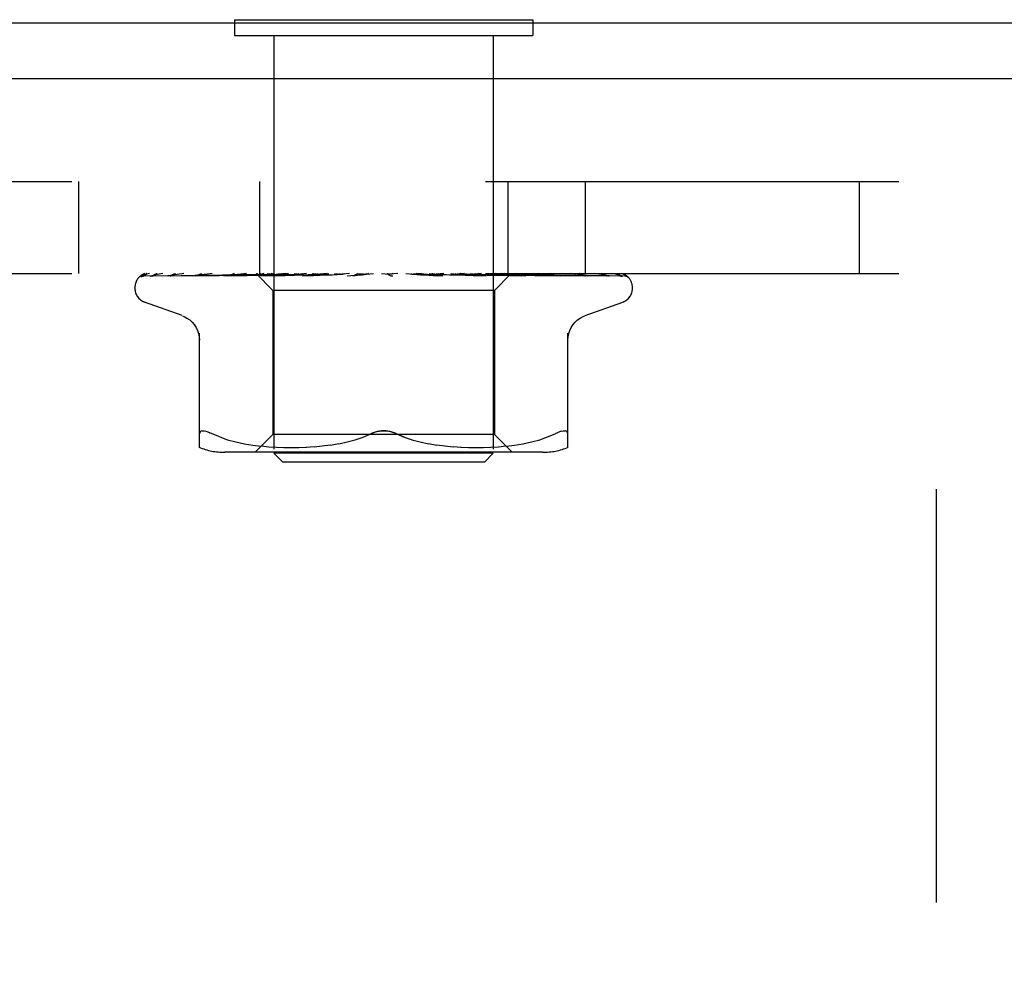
# Model space of a CAD drawing. Header units: inches. Extents: x 0 to 85, y 0 to 55.
# Tile 12 of 55: x 8.3 to 9.4, y 34.5 to 35.6. Entities that reach past the tile are written whole.
import ezdxf

# ---------------------------------------------------------------- set-up
doc = ezdxf.new("R2010")
doc.units = ezdxf.units.IN
doc.header["$LTSCALE"] = 4.675
doc.header["$MEASUREMENT"] = 0
doc.linetypes.add('HIDDEN', pattern=[0.2, 0.1, -0.1])
doc.layers.get('0').update_dxf_attribs({"linetype": 'CONTINUOUS'})
doc.layers.add('DEFAULT_2', color=8, linetype='HIDDEN')

msp = doc.modelspace()

# ---------------------------------------------------------------- linework, layer by layer
at = {"color": 7, "linetype": 'Continuous'}
for p, q in [((8.525936, 35.557227), (8.525936, 35.553227)), ((8.525936, 35.557227), (8.862936, 35.557227)), ((8.862936, 35.557227), (8.862936, 35.553227))]:
    msp.add_line(p, q, dxfattribs=at)
at = {"color": 3, "linetype": 'Continuous'}
for p, q in [((12.039436, 35.553227), (2.561436, 35.553227)), ((12.039436, 35.490227), (2.587436, 35.490227))]:
    msp.add_line(p, q, dxfattribs=at)
at = {"layer": 'DEFAULT_2', "color": 8, "linetype": 'HIDDEN'}
for p, q in [((8.525936, 35.553227), (8.525936, 35.539227)), ((8.862936, 35.553227), (8.862936, 35.539227)), ((8.525936, 35.539227), (8.862936, 35.539227)), ((8.570436, 35.539227), (8.570436, 35.067227)), ((8.818436, 35.539227), (8.818436, 35.067227)), ((5.069436, 35.374227), (9.319436, 35.374227)), ((8.349336, 35.374227), (8.349336, 35.270227)), ((8.553936, 35.374227), (8.553936, 35.270227)), ((8.834936, 35.374227), (8.834936, 35.270227)), ((8.922136, 35.374227), (8.922136, 35.270227)), ((9.232136, 35.374227), (9.232136, 35.270227)), ((9.319436, 33.624227), (9.319436, 35.374227)), ((5.069436, 35.270227), (9.319436, 35.270227)), ((8.422805, 35.267584), (8.445368, 35.267915)), ((8.423404, 35.267584), (8.469346, 35.268258)), ((8.433806, 35.267584), (8.477871, 35.268258)), ((8.450748, 35.267584), (8.492384, 35.268258)), ((8.453635, 35.267584), (8.473472, 35.267915)), ((8.468963, 35.268258), (8.533671, 35.269186)), ((8.477871, 35.268258), (8.539606, 35.269186)), ((8.478192, 35.267579), (8.478286, 35.267585)), ((8.478281, 35.267584), (8.496405, 35.267915)), ((8.482178, 35.267584), (8.535264, 35.268585)), ((8.492384, 35.268258), (8.532072, 35.268893)), ((8.500535, 35.270227), (8.494874, 35.269607)), ((8.496405, 35.267915), (8.55065, 35.268893)), ((8.513641, 35.267584), (8.600356, 35.269441)), ((8.513776, 35.267594), (8.513646, 35.267585)), ((8.518408, 35.267585), (8.562234, 35.268585)), ((8.533135, 35.269615), (8.525055, 35.268795)), ((8.533022, 35.268893), (8.567065, 35.26944)), ((8.539427, 35.270227), (8.533135, 35.269615)), ((8.533552, 35.269185), (8.551596, 35.26944)), ((8.533671, 35.269186), (8.551648, 35.26944)), ((8.535264, 35.268585), (8.581876, 35.269441)), ((8.539255, 35.269186), (8.556867, 35.26944)), ((8.550185, 35.270227), (8.569186, 35.251226)), ((8.55065, 35.268893), (8.581539, 35.269441)), ((8.551649, 35.26944), (8.551573, 35.269463)), ((8.551597, 35.26944), (8.551624, 35.269463)), ((8.555558, 35.267586), (8.622595, 35.269442)), ((8.555813, 35.267602), (8.555562, 35.267586)), ((8.563797, 35.26837), (8.555819, 35.267602)), ((8.556867, 35.26944), (8.556685, 35.269463)), ((8.556714, 35.26944), (8.556837, 35.269463)), ((8.561027, 35.267586), (8.583167, 35.26826)), ((8.562234, 35.268585), (8.600769, 35.269441)), ((8.572804, 35.269217), (8.563797, 35.26837)), ((8.567065, 35.26944), (8.566776, 35.269463)), ((8.566816, 35.26944), (8.567023, 35.269463)), ((8.583896, 35.270227), (8.572804, 35.269217)), ((8.575619, 35.270227), (8.581481, 35.269463)), ((8.581876, 35.26944), (8.581481, 35.269463)), ((8.58154, 35.26944), (8.581814, 35.269463)), ((8.586932, 35.270227), (8.581814, 35.269463)), ((8.583167, 35.26826), (8.604391, 35.268895)), ((8.593246, 35.270227), (8.600269, 35.269463)), ((8.60077, 35.269441), (8.600269, 35.269463)), ((8.600356, 35.269442), (8.600675, 35.269463)), ((8.607078, 35.270227), (8.600675, 35.269463)), ((8.602808, 35.267606), (8.602543, 35.267589)), ((8.602548, 35.267589), (8.647482, 35.269445)), ((8.602836, 35.267608), (8.616623, 35.268844)), ((8.604391, 35.268895), (8.623073, 35.269442)), ((8.60854, 35.26759), (8.622585, 35.268265)), ((8.614531, 35.270227), (8.62246, 35.269463)), ((8.616623, 35.268844), (8.62239, 35.269355)), ((8.62239, 35.269355), (8.625338, 35.269615)), ((8.622701, 35.269446), (8.62246, 35.269463)), ((8.622585, 35.268265), (8.636094, 35.268899)), ((8.622595, 35.269442), (8.622925, 35.269463)), ((8.623073, 35.269442), (8.622701, 35.269446)), ((8.630381, 35.270227), (8.622925, 35.269463)), ((8.625338, 35.269615), (8.62954, 35.269983)), ((8.62954, 35.269983), (8.632348, 35.270227)), ((8.636094, 35.268899), (8.64802, 35.269446)), ((8.638704, 35.270227), (8.647252, 35.269463)), ((8.647482, 35.269444), (8.64776, 35.269463)), ((8.655999, 35.270227), (8.64776, 35.269463)), ((8.653069, 35.267608), (8.683006, 35.270227)), ((8.659539, 35.267633), (8.664938, 35.268301)), ((8.664891, 35.270227), (8.67375, 35.269463)), ((8.664938, 35.268301), (8.670225, 35.268933)), ((8.670225, 35.268933), (8.674966, 35.269478)), ((8.692146, 35.270227), (8.700995, 35.269463)), ((8.697965, 35.270227), (8.698341, 35.270032)), ((8.699766, 35.269443), (8.699645, 35.269553)), ((8.699737, 35.269464), (8.699775, 35.269435)), ((8.69985, 35.269367), (8.699766, 35.269443)), ((8.699898, 35.269324), (8.69985, 35.269367)), ((8.700012, 35.269225), (8.699951, 35.269278)), ((8.700716, 35.268687), (8.700731, 35.268677)), ((8.710427, 35.270227), (8.701532, 35.269463)), ((8.719483, 35.270227), (8.728004, 35.269463)), ((8.727621, 35.269452), (8.735988, 35.268906)), ((8.7282, 35.269449), (8.728004, 35.269463)), ((8.7282, 35.269449), (8.761421, 35.267593)), ((8.737269, 35.270227), (8.728526, 35.269463)), ((8.761223, 35.267608), (8.731362, 35.270227)), ((8.735988, 35.268906), (8.745435, 35.268272)), ((8.745435, 35.268272), (8.755219, 35.267598)), ((8.745916, 35.270227), (8.753799, 35.269463)), ((8.753607, 35.269443), (8.754288, 35.269463)), ((8.753607, 35.269443), (8.768981, 35.268897)), ((8.754114, 35.269443), (8.753799, 35.269463)), ((8.754114, 35.269443), (8.810355, 35.267587)), ((8.762564, 35.270227), (8.754288, 35.269463)), ((8.761432, 35.267593), (8.761231, 35.267607)), ((8.768981, 35.268897), (8.786427, 35.268262)), ((8.770488, 35.270227), (8.777448, 35.269463)), ((8.777331, 35.269441), (8.777886, 35.269463)), ((8.777331, 35.269442), (8.811285, 35.268586)), ((8.777778, 35.269441), (8.777448, 35.269463)), ((8.777778, 35.269441), (8.855004, 35.267585)), ((8.785396, 35.270227), (8.777886, 35.269463)), ((8.788014, 35.26962), (8.781145, 35.270227)), ((8.786427, 35.268262), (8.804603, 35.267587)), ((8.801789, 35.268372), (8.788014, 35.26962)), ((8.792311, 35.270227), (8.798098, 35.269463)), ((8.798021, 35.26944), (8.798469, 35.269463)), ((8.798021, 35.269441), (8.840789, 35.268585)), ((8.798397, 35.26944), (8.798098, 35.269463)), ((8.798398, 35.269441), (8.82693, 35.268893)), ((8.80494, 35.270227), (8.798469, 35.269463)), ((8.810076, 35.267604), (8.801789, 35.268372)), ((8.810364, 35.267587), (8.810081, 35.267604)), ((8.810596, 35.270227), (8.812859, 35.269843)), ((8.812859, 35.269843), (8.815, 35.269463)), ((8.814949, 35.26944), (8.815291, 35.269463)), ((8.814949, 35.269441), (8.864984, 35.268584)), ((8.815243, 35.26944), (8.815001, 35.269463)), ((8.815243, 35.26944), (8.848209, 35.268893)), ((8.837927, 35.269467), (8.819686, 35.251226)), ((8.82751, 35.26944), (8.827746, 35.269463)), ((8.82751, 35.26944), (8.86392, 35.268893)), ((8.827712, 35.26944), (8.827546, 35.269463)), ((8.83435, 35.269617), (8.827812, 35.270227)), ((8.842836, 35.268798), (8.83435, 35.269617)), ((8.835253, 35.26944), (8.835382, 35.269463)), ((8.835254, 35.26944), (8.853189, 35.269185)), ((8.835356, 35.26944), (8.83528, 35.269463)), ((8.838649, 35.270227), (8.8379, 35.26944)), ((8.8379, 35.26944), (8.837907, 35.269446)), ((8.837901, 35.26944), (8.876596, 35.268893)), ((8.837907, 35.269446), (8.837924, 35.269463)), ((8.840789, 35.268585), (8.889465, 35.267584)), ((8.844176, 35.269186), (8.863149, 35.268893)), ((8.854999, 35.267585), (8.854796, 35.267599)), ((8.86392, 35.268893), (8.884119, 35.268584)), ((8.864984, 35.268584), (8.921998, 35.267584)), ((8.876596, 35.268893), (8.944391, 35.267915)), ((8.884119, 35.268584), (8.948636, 35.267584)), ((8.89377, 35.267589), (8.88713, 35.268358)), ((8.893812, 35.267585), (8.893779, 35.267588)), ((8.894199, 35.268584), (8.91627, 35.268258)), ((8.91627, 35.268258), (8.961478, 35.267584)), ((8.921999, 35.267585), (8.922229, 35.267567)), ((8.9254, 35.267584), (8.925512, 35.26758)), ((8.925512, 35.26758), (8.925657, 35.267566)), ((8.971172, 35.265909), (8.971117, 35.265962)), ((8.413186, 35.25373), (8.413186, 35.25456)), ((8.569186, 35.251226), (8.569186, 35.088203)), ((8.819686, 35.251226), (8.569186, 35.251226)), ((8.819686, 35.251226), (8.819686, 35.088203)), ((8.975686, 35.25373), (8.975686, 35.25456)), ((8.466444, 35.222676), (8.424153, 35.238069)), ((8.922428, 35.222676), (8.96472, 35.238069)), ((8.486103, 35.073719), (8.486103, 35.202941)), ((8.90277, 35.073719), (8.90277, 35.202941)), ((8.500686, 35.089138), (8.497928, 35.0904)), ((8.509148, 35.085532), (8.500686, 35.089138)), ((8.671251, 35.085491), (8.679853, 35.089138)), ((8.717621, 35.085491), (8.70902, 35.089138)), ((8.879724, 35.085532), (8.888186, 35.089138)), ((8.509119, 35.085542), (8.518008, 35.082467)), ((8.51796, 35.082481), (8.527366, 35.079958)), ((8.527314, 35.079971), (8.536921, 35.077956)), ((8.53687, 35.077965), (8.546458, 35.076444)), ((8.569186, 35.088203), (8.549186, 35.068203)), ((8.819686, 35.088203), (8.569186, 35.088203)), ((8.634254, 35.076466), (8.643799, 35.077989)), ((8.643678, 35.077967), (8.653179, 35.079952)), ((8.653096, 35.079933), (8.662403, 35.082428)), ((8.662355, 35.082413), (8.671272, 35.085499)), ((8.72647, 35.082428), (8.735777, 35.079933)), ((8.735693, 35.079952), (8.745194, 35.077967)), ((8.745074, 35.077989), (8.754619, 35.076466)), ((8.819686, 35.088203), (8.839686, 35.068203)), ((8.842415, 35.076444), (8.852002, 35.077965)), ((8.851951, 35.077956), (8.861559, 35.079971)), ((8.861507, 35.079958), (8.870912, 35.082481)), ((8.870864, 35.082467), (8.879754, 35.085542)), ((8.874029, 35.068203), (8.514844, 35.068203)), ((8.546408, 35.076451), (8.555827, 35.07534)), ((8.555771, 35.075346), (8.564754, 35.074576)), ((8.564672, 35.074581), (8.573404, 35.074092)), ((8.580436, 35.057227), (8.570436, 35.067227)), ((8.818436, 35.067227), (8.570436, 35.067227)), ((8.57329, 35.074097), (8.581786, 35.073807)), ((8.581642, 35.07381), (8.590097, 35.073723)), ((8.589927, 35.073723), (8.598523, 35.073804)), ((8.598334, 35.0738), (8.60711, 35.074091)), ((8.606912, 35.074082), (8.615997, 35.074595)), ((8.615801, 35.074581), (8.625094, 35.075379)), ((8.624914, 35.07536), (8.634408, 35.076487)), ((8.754465, 35.076487), (8.763959, 35.07536)), ((8.763778, 35.075379), (8.773071, 35.074581)), ((8.772876, 35.074595), (8.781961, 35.074082)), ((8.781762, 35.074091), (8.790539, 35.0738)), ((8.79035, 35.073804), (8.798946, 35.073723)), ((8.798776, 35.073723), (8.807231, 35.07381)), ((8.807087, 35.073807), (8.815583, 35.074097)), ((8.808436, 35.057227), (8.818436, 35.067227)), ((8.815468, 35.074092), (8.824201, 35.074581)), ((8.824119, 35.074576), (8.833101, 35.075346)), ((8.833046, 35.07534), (8.842465, 35.076451)), ((8.808436, 35.057227), (8.580436, 35.057227))]:
    msp.add_line(p, q, dxfattribs=at)
for points in [[(8.420078, 35.266893), (8.42041, 35.267056), (8.420932, 35.267262), (8.421526, 35.267431), (8.422168, 35.267542), (8.422809, 35.267584)], [(8.42988, 35.270227), (8.428257, 35.269846), (8.426625, 35.26941), (8.425087, 35.268946), (8.423634, 35.268452), (8.422259, 35.267919), (8.420961, 35.26734), (8.420085, 35.266896)], [(8.420575, 35.266827), (8.42054, 35.266801), (8.420483, 35.266761), (8.420526, 35.266789), (8.420678, 35.266879), (8.420951, 35.267021), (8.421332, 35.267186), (8.421812, 35.267348), (8.422366, 35.26748), (8.422967, 35.267562), (8.423406, 35.267584)], [(8.426663, 35.270227), (8.426441, 35.270147), (8.425768, 35.269885), (8.425123, 35.269605), (8.42451, 35.269312), (8.423928, 35.269011), (8.423381, 35.268706), (8.422868, 35.268401), (8.422391, 35.268102), (8.421955, 35.267813), (8.421559, 35.26754), (8.421211, 35.267292), (8.420575, 35.266827)], [(8.424223, 35.270227), (8.423254, 35.269857), (8.422383, 35.26946), (8.422247, 35.269392)], [(8.430909, 35.267441), (8.431117, 35.267488), (8.431599, 35.26756), (8.432036, 35.267584)], [(8.444796, 35.270227), (8.443068, 35.269947), (8.440782, 35.269547), (8.438559, 35.26913), (8.436404, 35.268697), (8.434316, 35.268247), (8.4323, 35.267781), (8.430914, 35.26744)], [(8.432031, 35.267584), (8.498542, 35.268584), (8.51937, 35.268893)], [(8.432619, 35.267456), (8.432549, 35.267419), (8.432407, 35.267348), (8.432379, 35.267335), (8.432476, 35.267372), (8.43271, 35.267443), (8.433072, 35.267519), (8.433544, 35.267574), (8.433806, 35.267584)], [(8.433115, 35.267727), (8.432787, 35.267546), (8.432619, 35.267456)], [(8.438372, 35.270227), (8.438118, 35.270138), (8.437439, 35.269881), (8.436785, 35.269609), (8.436159, 35.269328), (8.435562, 35.269041), (8.434995, 35.268754), (8.434462, 35.268472), (8.433965, 35.268201), (8.433115, 35.267727)], [(8.45029, 35.267545), (8.450498, 35.267571), (8.450753, 35.267584)], [(8.468614, 35.270227), (8.466672, 35.26998), (8.463738, 35.269589), (8.460825, 35.269182), (8.457942, 35.26876), (8.455089, 35.268323), (8.452271, 35.267873), (8.450297, 35.267545)], [(8.453262, 35.267577), (8.453185, 35.267549), (8.453127, 35.267531), (8.453195, 35.267545), (8.453401, 35.267573), (8.453633, 35.267584)], [(8.454559, 35.268161), (8.454073, 35.267929), (8.453671, 35.267746), (8.453369, 35.267618), (8.453262, 35.267577)], [(8.45926, 35.270227), (8.458744, 35.270043), (8.457933, 35.269725), (8.45716, 35.269395), (8.456428, 35.269062), (8.455745, 35.268738), (8.454559, 35.268161)], [(8.473472, 35.267915), (8.550574, 35.269186), (8.566816, 35.26944)], [(8.494874, 35.269607), (8.491353, 35.269202), (8.487818, 35.268784), (8.484272, 35.268351), (8.478201, 35.26758)], [(8.482405, 35.267647), (8.482254, 35.267608), (8.482127, 35.267583), (8.482152, 35.267584), (8.482176, 35.267585)], [(8.488575, 35.270227), (8.487928, 35.269988), (8.487051, 35.269633), (8.486224, 35.269274), (8.485459, 35.268928), (8.484744, 35.2686), (8.484079, 35.268299), (8.483478, 35.26804), (8.48295, 35.267829), (8.482533, 35.267685), (8.482405, 35.267647)], [(8.525055, 35.268795), (8.520935, 35.268364), (8.513785, 35.267595)], [(8.521791, 35.268727), (8.521106, 35.268423), (8.520461, 35.268155), (8.519863, 35.267929), (8.51934, 35.267761), (8.518912, 35.267653), (8.518597, 35.2676), (8.518405, 35.267585)], [(8.52525, 35.270227), (8.524795, 35.270051), (8.524005, 35.269724), (8.523241, 35.269387), (8.521791, 35.268727)], [(8.550258, 35.270227), (8.550537, 35.270035), (8.550849, 35.269843), (8.551195, 35.269653), (8.551573, 35.269463)], [(8.55056, 35.270227), (8.550873, 35.269953), (8.551134, 35.269737), (8.551342, 35.269578), (8.551495, 35.269478), (8.551589, 35.26944), (8.551597, 35.26944)], [(8.551194, 35.270227), (8.551401, 35.269953), (8.55155, 35.269737), (8.551643, 35.269578), (8.551678, 35.269478), (8.551655, 35.26944), (8.551649, 35.26944)], [(8.551997, 35.270227), (8.551853, 35.270035), (8.551743, 35.269843), (8.551667, 35.269653), (8.551624, 35.269463)], [(8.553729, 35.270227), (8.554422, 35.270035), (8.555145, 35.269843), (8.5559, 35.269653), (8.556685, 35.269463)], [(8.555125, 35.270227), (8.555535, 35.269953), (8.555897, 35.269737), (8.556213, 35.269578), (8.556479, 35.269478), (8.556685, 35.26944), (8.556714, 35.26944)], [(8.558885, 35.270227), (8.558323, 35.270035), (8.557794, 35.269843), (8.557299, 35.269653), (8.556837, 35.269463)], [(8.557006, 35.270227), (8.557098, 35.269953), (8.557131, 35.269737), (8.557105, 35.269578), (8.557021, 35.269478), (8.556867, 35.26944)], [(8.566386, 35.269527), (8.564905, 35.268819), (8.564175, 35.268486), (8.563456, 35.268188), (8.562774, 35.267941), (8.562144, 35.267757), (8.561594, 35.267643), (8.561146, 35.267592), (8.561018, 35.267586)], [(8.562286, 35.270227), (8.563367, 35.270035), (8.564475, 35.269843), (8.565612, 35.269653), (8.566776, 35.269463)], [(8.564726, 35.270227), (8.565216, 35.269953), (8.565667, 35.269737), (8.56608, 35.269578), (8.566448, 35.269478), (8.566761, 35.26944), (8.566816, 35.26944)], [(8.567945, 35.270227), (8.567136, 35.269877), (8.566386, 35.269527)], [(8.570672, 35.270227), (8.569712, 35.270035), (8.568784, 35.269843), (8.567887, 35.269653), (8.567023, 35.269463)], [(8.567784, 35.270227), (8.567759, 35.269953), (8.567674, 35.269737), (8.56753, 35.269578), (8.56733, 35.269478), (8.567065, 35.26944)], [(8.579014, 35.270227), (8.579568, 35.269953), (8.580091, 35.269737), (8.580586, 35.269578), (8.581043, 35.269478), (8.581451, 35.26944), (8.58154, 35.26944)], [(8.583141, 35.270227), (8.582998, 35.269953), (8.582799, 35.269737), (8.582542, 35.269578), (8.582233, 35.269478), (8.581876, 35.26944)], [(8.597475, 35.270227), (8.598076, 35.269952), (8.598652, 35.269736), (8.599204, 35.269578), (8.599728, 35.269479), (8.600217, 35.269441), (8.600356, 35.269442)], [(8.602519, 35.270227), (8.602265, 35.269953), (8.601959, 35.269737), (8.601598, 35.269578), (8.601191, 35.269478), (8.60077, 35.269441)], [(8.615082, 35.270227), (8.614905, 35.270142), (8.614299, 35.269834), (8.613706, 35.269517), (8.613108, 35.269194), (8.612495, 35.26887), (8.611857, 35.268554), (8.611186, 35.268255), (8.610498, 35.267994), (8.609794, 35.267785), (8.609122, 35.267649), (8.608522, 35.26759)], [(8.61944, 35.270227), (8.620059, 35.269953), (8.620667, 35.269737), (8.62127, 35.269578), (8.621853, 35.269478), (8.622403, 35.26944), (8.622595, 35.269442)], [(8.62522, 35.270227), (8.624892, 35.269972), (8.624525, 35.269767), (8.624117, 35.269609), (8.623673, 35.269502), (8.623202, 35.269448), (8.623073, 35.269442)], [(8.644115, 35.270227), (8.644733, 35.269953), (8.645352, 35.269737), (8.645977, 35.269578), (8.646593, 35.269478), (8.647185, 35.26944), (8.647482, 35.269444)], [(8.64802, 35.269445), (8.647842, 35.26944), (8.647252, 35.269463)], [(8.650423, 35.270227), (8.649976, 35.269953), (8.649492, 35.269737), (8.648966, 35.269578), (8.648412, 35.269478), (8.64802, 35.269445)], [(8.664863, 35.270227), (8.664706, 35.270132), (8.664322, 35.269886), (8.663955, 35.269639), (8.663582, 35.269383), (8.663189, 35.269119), (8.662769, 35.26885), (8.662303, 35.268578), (8.661777, 35.268309), (8.661196, 35.268059), (8.660553, 35.267842), (8.659885, 35.267686), (8.659453, 35.267623)], [(8.670609, 35.270227), (8.671204, 35.269953), (8.671811, 35.269737), (8.672435, 35.269578), (8.673062, 35.269478), (8.673675, 35.26944), (8.674282, 35.269463)], [(8.674966, 35.269478), (8.674363, 35.26944), (8.67375, 35.269463)], [(8.677216, 35.270227), (8.676696, 35.269953), (8.676148, 35.269737), (8.675566, 35.269578), (8.674966, 35.269478)], [(8.698341, 35.270032), (8.698515, 35.269953), (8.699088, 35.269737), (8.699689, 35.269578), (8.700303, 35.269478), (8.700916, 35.26944), (8.701532, 35.269463)], [(8.698341, 35.270032), (8.698752, 35.269832), (8.699199, 35.269599), (8.699625, 35.269363), (8.700031, 35.269124), (8.700421, 35.268881), (8.700716, 35.268687)], [(8.699645, 35.269553), (8.699589, 35.269604), (8.699505, 35.269678), (8.699394, 35.269773), (8.699247, 35.269891), (8.699077, 35.27002), (8.698898, 35.270146), (8.698777, 35.270227)], [(8.699775, 35.269435), (8.699992, 35.269245), (8.700175, 35.26909), (8.700415, 35.268902), (8.700716, 35.268687)], [(8.700238, 35.269038), (8.700155, 35.269106), (8.700079, 35.269168)], [(8.700731, 35.268677), (8.700655, 35.268729), (8.700535, 35.268813), (8.700427, 35.268893), (8.700328, 35.268968)], [(8.700731, 35.268677), (8.70106, 35.26847), (8.701468, 35.268248), (8.701936, 35.268038), (8.702456, 35.267854), (8.703027, 35.267709), (8.703623, 35.267617), (8.704215, 35.267584), (8.704801, 35.267608)], [(8.704632, 35.270227), (8.704057, 35.269953), (8.703464, 35.269737), (8.702849, 35.269578), (8.702225, 35.269478), (8.70161, 35.26944), (8.700995, 35.269463)], [(8.725192, 35.270227), (8.725678, 35.269953), (8.726197, 35.269737), (8.726753, 35.269578), (8.727332, 35.269478), (8.727621, 35.269452)], [(8.727621, 35.269452), (8.727922, 35.26944), (8.728526, 35.269463)], [(8.731679, 35.270227), (8.73107, 35.269953), (8.730454, 35.269737), (8.729827, 35.269578), (8.729203, 35.269478), (8.728597, 35.26944), (8.7282, 35.269449)], [(8.749876, 35.2698), (8.749367, 35.270088), (8.749108, 35.270227)], [(8.755259, 35.267597), (8.755112, 35.267608), (8.754476, 35.267695), (8.75381, 35.267854), (8.753146, 35.268075), (8.752521, 35.268334), (8.751932, 35.268618), (8.751385, 35.268913), (8.750869, 35.26921), (8.749876, 35.2698)], [(8.751309, 35.270227), (8.751712, 35.269953), (8.752158, 35.269737), (8.752649, 35.269578), (8.753173, 35.269478), (8.753607, 35.269443)], [(8.75738, 35.270227), (8.756759, 35.269953), (8.756143, 35.269737), (8.755526, 35.269578), (8.754923, 35.269478), (8.75435, 35.26944), (8.754114, 35.269443)], [(8.775369, 35.270227), (8.775677, 35.269953), (8.776032, 35.269737), (8.776441, 35.269578), (8.77689, 35.269478), (8.777331, 35.269441)], [(8.780806, 35.270227), (8.780196, 35.269953), (8.779601, 35.269737), (8.779017, 35.269578), (8.778458, 35.269478), (8.777937, 35.26944), (8.777778, 35.269441)], [(8.796505, 35.270227), (8.796704, 35.269953), (8.796958, 35.269737), (8.797269, 35.269578), (8.797628, 35.269478), (8.798021, 35.26944)], [(8.800471, 35.268926), (8.799119, 35.269605), (8.798451, 35.269933), (8.797808, 35.270227)], [(8.801111, 35.270227), (8.800533, 35.269953), (8.799981, 35.269737), (8.799452, 35.269578), (8.798956, 35.269478), (8.798506, 35.26944), (8.798397, 35.26944)], [(8.804615, 35.267588), (8.804505, 35.267593), (8.803954, 35.267655), (8.803307, 35.267792), (8.802601, 35.268007), (8.801886, 35.268279), (8.801169, 35.268592), (8.800471, 35.268926)], [(8.811285, 35.268586), (8.837214, 35.267916), (8.849864, 35.267585)], [(8.813951, 35.270227), (8.814036, 35.269953), (8.814178, 35.269737), (8.81438, 35.269578), (8.814635, 35.269478), (8.814949, 35.26944)], [(8.81756, 35.270227), (8.817035, 35.269953), (8.816547, 35.269737), (8.81609, 35.269578), (8.815676, 35.269478), (8.815314, 35.26944), (8.815243, 35.26944)], [(8.820491, 35.270227), (8.817943, 35.269843), (8.81663, 35.269653), (8.815291, 35.269463)], [(8.824684, 35.270227), (8.825448, 35.270035), (8.82618, 35.269843), (8.826879, 35.269653), (8.827546, 35.269463)], [(8.82693, 35.268893), (8.877061, 35.267915), (8.893816, 35.267584)], [(8.827078, 35.270227), (8.827045, 35.269953), (8.82707, 35.269737), (8.827156, 35.269578), (8.827299, 35.269478), (8.82751, 35.26944)], [(8.829559, 35.270227), (8.829107, 35.269953), (8.828699, 35.269737), (8.828332, 35.269578), (8.828014, 35.269478), (8.827753, 35.26944), (8.827712, 35.26944)], [(8.831486, 35.270227), (8.830595, 35.270035), (8.829675, 35.269843), (8.828725, 35.269653), (8.827746, 35.269463)], [(8.834064, 35.270227), (8.834418, 35.270035), (8.834739, 35.269843), (8.835027, 35.269653), (8.83528, 35.269463)], [(8.835411, 35.270227), (8.835261, 35.269953), (8.835169, 35.269737), (8.835136, 35.269578), (8.83516, 35.269478), (8.835253, 35.26944)], [(8.836674, 35.270227), (8.836311, 35.269953), (8.835998, 35.269737), (8.835735, 35.269578), (8.835525, 35.269478), (8.835374, 35.26944), (8.835356, 35.26944)], [(8.837527, 35.270227), (8.837039, 35.270035), (8.836519, 35.269843), (8.835966, 35.269653), (8.835382, 35.269463)], [(8.838397, 35.270227), (8.838329, 35.270035), (8.838227, 35.269843), (8.838092, 35.269653), (8.837924, 35.269463)], [(8.854789, 35.267599), (8.851615, 35.267922), (8.842836, 35.268798)], [(8.846345, 35.268706), (8.844755, 35.269442), (8.843934, 35.269812), (8.843088, 35.270166), (8.842934, 35.270227)], [(8.849866, 35.267586), (8.849543, 35.267612), (8.849077, 35.267695), (8.848497, 35.267852), (8.847833, 35.268081), (8.847105, 35.268372), (8.846345, 35.268706)], [(8.848209, 35.268893), (8.906077, 35.267915), (8.925405, 35.267584)], [(8.852953, 35.269186), (8.94036, 35.267915), (8.96267, 35.267584)], [(8.863149, 35.268893), (8.925513, 35.267915), (8.946294, 35.267584)], [(8.88713, 35.268358), (8.883281, 35.26879), (8.879463, 35.269208), (8.87568, 35.269612), (8.869682, 35.270227)], [(8.884963, 35.269343), (8.884166, 35.269689), (8.883334, 35.270027), (8.882802, 35.270227)], [(8.889468, 35.267585), (8.889466, 35.267585), (8.889378, 35.267594), (8.889151, 35.267635), (8.88879, 35.26773), (8.888314, 35.267888), (8.887745, 35.268108), (8.887117, 35.268373), (8.886437, 35.268675), (8.884963, 35.269343)], [(8.925648, 35.267566), (8.923392, 35.267892), (8.920195, 35.26834), (8.916983, 35.268774), (8.913761, 35.269194), (8.910531, 35.2696), (8.907302, 35.269989), (8.905247, 35.270227)], [(8.922202, 35.267573), (8.922164, 35.267583), (8.921966, 35.267644), (8.92164, 35.267765), (8.921197, 35.267949), (8.920661, 35.268189), (8.920062, 35.268466), (8.919399, 35.268778), (8.91867, 35.269115), (8.917884, 35.269466), (8.917038, 35.269819), (8.916146, 35.270157), (8.915948, 35.270227)], [(8.949364, 35.267508), (8.947682, 35.26784), (8.945262, 35.268296), (8.942786, 35.268737), (8.940261, 35.269162), (8.937687, 35.269573), (8.935069, 35.269967), (8.933239, 35.270227)], [(8.945155, 35.268475), (8.944565, 35.268773), (8.943935, 35.26908), (8.943269, 35.269389), (8.942568, 35.269693), (8.941839, 35.269983), (8.941165, 35.270227)], [(8.944391, 35.267915), (8.967045, 35.267583), (8.967437, 35.267563), (8.967821, 35.267519), (8.968196, 35.267452), (8.968559, 35.267365), (8.96891, 35.267258), (8.969247, 35.267134), (8.969568, 35.266994), (8.969871, 35.266842), (8.970158, 35.266678), (8.970422, 35.266508), (8.970663, 35.266337), (8.970866, 35.266178), (8.971016, 35.266051), (8.971118, 35.265959), (8.971164, 35.265916), (8.97117, 35.26591)], [(8.947097, 35.267489), (8.947142, 35.267477), (8.947205, 35.267458), (8.947134, 35.267486), (8.946923, 35.26758), (8.946597, 35.267737), (8.946184, 35.267946), (8.945155, 35.268475)], [(8.946295, 35.267584), (8.946642, 35.267565), (8.946956, 35.26752), (8.947097, 35.267489)], [(8.94863, 35.267584), (8.949092, 35.267553), (8.949365, 35.26751)], [(8.96438, 35.267292), (8.963276, 35.267656), (8.961649, 35.26815), (8.95994, 35.268621), (8.958152, 35.269071), (8.956283, 35.269501), (8.954331, 35.269912), (8.952682, 35.270227)], [(8.962334, 35.267883), (8.961856, 35.268172), (8.961332, 35.268476), (8.960766, 35.26879), (8.96016, 35.269106), (8.959518, 35.269419), (8.95884, 35.269722), (8.95813, 35.270011), (8.957537, 35.270227)], [(8.961476, 35.267584), (8.961888, 35.267564), (8.96243, 35.26749), (8.962894, 35.26738), (8.963248, 35.267263), (8.963467, 35.267173), (8.963523, 35.267146)], [(8.963523, 35.267146), (8.963556, 35.267129), (8.963523, 35.267148), (8.963373, 35.267238), (8.963109, 35.267401), (8.962334, 35.267883)], [(8.962666, 35.267584), (8.963244, 35.267547), (8.963823, 35.26745), (8.964315, 35.267315), (8.964371, 35.267296)], [(8.971344, 35.265781), (8.970499, 35.266607), (8.969372, 35.267474), (8.968223, 35.268178), (8.967043, 35.268773), (8.965809, 35.269299), (8.964499, 35.26977), (8.962978, 35.270227)], [(8.970826, 35.266246), (8.970704, 35.266362), (8.970566, 35.266493), (8.970414, 35.266633), (8.970249, 35.266782), (8.970073, 35.266937), (8.969885, 35.267098), (8.969684, 35.267265), (8.969472, 35.267435), (8.96925, 35.267609), (8.969016, 35.267785), (8.968772, 35.267963), (8.968517, 35.268142), (8.968253, 35.26832), (8.967978, 35.268499), (8.967694, 35.268676), (8.967401, 35.268853), (8.967097, 35.269027), (8.966784, 35.269199), (8.966461, 35.269368), (8.966128, 35.269533), (8.965787, 35.269693), (8.965438, 35.269848), (8.96508, 35.269997), (8.964714, 35.27014), (8.964476, 35.270227)], [(8.971117, 35.265962), (8.971005, 35.266072), (8.970826, 35.266246)], [(8.466912, 35.222506), (8.46883, 35.221729), (8.472089, 35.220018), (8.475126, 35.217897), (8.477888, 35.215385), (8.480322, 35.212528), (8.482368, 35.209374), (8.483992, 35.205986), (8.485166, 35.202432), (8.48587, 35.198769), (8.486103, 35.195098)], [(8.90277, 35.195098), (8.903003, 35.198769), (8.903707, 35.202432), (8.90488, 35.205986), (8.906505, 35.209374), (8.908551, 35.212528), (8.910985, 35.215385), (8.913747, 35.217897), (8.916783, 35.220018), (8.920043, 35.221729), (8.921961, 35.222506)], [(8.488701, 35.092445), (8.48763, 35.092048), (8.486817, 35.091372), (8.486289, 35.0904), (8.486103, 35.089138)], [(8.488701, 35.092445), (8.490011, 35.092579), (8.491565, 35.092445), (8.493383, 35.092048), (8.495488, 35.091372), (8.497928, 35.0904)], [(8.679853, 35.089138), (8.681109, 35.089717), (8.682434, 35.09026), (8.68383, 35.090771), (8.685284, 35.091234), (8.686782, 35.091638), (8.688313, 35.091977), (8.689868, 35.092241), (8.691421, 35.092431), (8.692943, 35.092542), (8.694436, 35.092576)], [(8.694436, 35.092576), (8.69205, 35.092488), (8.689611, 35.092204), (8.687134, 35.09172), (8.684659, 35.091044), (8.682226, 35.090184), (8.679853, 35.089138)], [(8.694436, 35.092576), (8.696345, 35.092518), (8.698266, 35.092342), (8.700203, 35.092042), (8.702113, 35.091633), (8.703969, 35.091119), (8.70575, 35.09052), (8.707432, 35.089863), (8.70902, 35.089138)], [(8.70902, 35.089138), (8.706644, 35.090185), (8.704209, 35.091045), (8.701733, 35.091721), (8.699257, 35.092205), (8.69682, 35.092489), (8.694436, 35.092576)], [(8.70902, 35.089138), (8.717601, 35.085499), (8.726518, 35.082413)], [(8.895489, 35.092048), (8.893384, 35.091372), (8.890945, 35.0904), (8.888186, 35.089138)], [(8.895489, 35.092048), (8.897308, 35.092445), (8.898862, 35.092579), (8.900172, 35.092445)], [(8.90277, 35.089138), (8.902583, 35.0904), (8.902056, 35.091372), (8.901242, 35.092048), (8.900172, 35.092445)]]:
    msp.add_lwpolyline(points, dxfattribs=at)
for centre, radius, start, end in [((8.429853, 35.25456), 0.016667, 117.148769, 180), ((8.95902, 35.25456), 0.016667, 0, 42.235341), ((8.429853, 35.25373), 0.016667, 180, 250), ((8.95902, 35.25373), 0.016667, 290, 360), ((8.514844, 35.14578), 0.077578, 247.923935, 270), ((8.874029, 35.14578), 0.077578, 270, 292.076065)]:
    msp.add_arc(centre, radius, start, end, dxfattribs=at)

doc.saveas('drawing.dxf')
